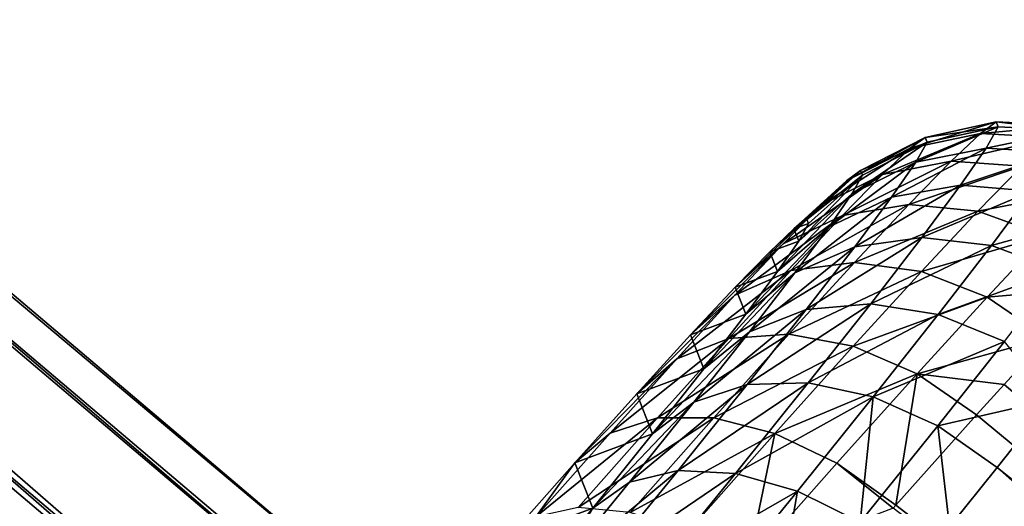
# Model space of a CAD drawing. Header units: millimetres. Extents: x 0 to 1220, y 0 to 506.
# Tile 206 of 256: x 1108 to 1126, y 184 to 192. Entities that reach past the tile are written whole.
import ezdxf

# ---------------------------------------------------------------- set-up
doc = ezdxf.new("R2010")
doc.units = ezdxf.units.MM
doc.header["$LTSCALE"] = 25.4
doc.layers.get('0').update_dxf_attribs({"true_color": 0xff5454})

# ---------------------------------------------------------------- blocks, each defined once
blk = doc.blocks.new('TWIG-VI-9138.STL')
at = {"color": 0}
mesh = blk.add_polyface(dxfattribs=at)
corners = [(427.817, 292.748, 431.769), (542.666, 196.233, 430.041), (542.183, 195.794, 427.245), (428.3, 293.187, 434.566)]
mesh.append_faces([[corners[k] for k in face] for face in [(0, 1, 2), (1, 0, 3)]], dxfattribs={"vtx0": -1, "color": 0})
mesh = blk.add_polyface(dxfattribs=at)
corners = [(428.3, 293.187, 434.566), (542.259, 195.624, 432.818), (542.666, 196.233, 430.041), (427.894, 292.578, 437.343)]
mesh.append_faces([[corners[k] for k in face] for face in [(0, 1, 2), (1, 0, 3)]], dxfattribs={"vtx0": -1, "color": 0})
mesh = blk.add_polyface(dxfattribs=at)
corners = [(427.817, 292.748, 431.769), (540.921, 194.407, 425.069), (426.556, 291.361, 429.594), (542.183, 195.794, 427.245)]
mesh.append_faces([[corners[k] for k in face] for face in [(0, 1, 2), (1, 0, 3)]], dxfattribs={"vtx0": -1, "color": 0})
mesh = blk.add_polyface(dxfattribs=at)
corners = [(541.057, 194.107, 434.94), (427.894, 292.578, 437.343), (426.692, 291.061, 439.464), (542.259, 195.624, 432.818)]
mesh.append_faces([[corners[k] for k in face] for face in [(0, 1, 2), (1, 0, 3)]], dxfattribs={"vtx0": -1, "color": 0})
mesh = blk.add_polyface(dxfattribs=at)
corners = [(426.556, 291.361, 429.594), (539.17, 192.391, 424.013), (424.805, 289.345, 428.538), (540.921, 194.407, 425.069)]
mesh.append_faces([[corners[k] for k in face] for face in [(0, 1, 2), (1, 0, 3)]], dxfattribs={"vtx0": -1, "color": 0})
mesh = blk.add_polyface(dxfattribs=at)
corners = [(540.238, 193.11, 435.593), (426.692, 291.061, 439.464), (425.873, 290.064, 440.118), (541.057, 194.107, 434.94)]
mesh.append_faces([[corners[k] for k in face] for face in [(0, 1, 2), (1, 0, 3)]], dxfattribs={"vtx0": -1, "color": 0})
mesh = blk.add_polyface(dxfattribs=at)
corners = [(539.334, 192.029, 435.919), (425.873, 290.064, 440.118), (424.969, 288.983, 440.444), (540.238, 193.11, 435.593)]
mesh.append_faces([[corners[k] for k in face] for face in [(0, 1, 2), (1, 0, 3)]], dxfattribs={"vtx0": -1, "color": 0})
mesh = blk.add_polyface(dxfattribs=at)
corners = [(424.805, 289.345, 428.538), (537.33, 190.206, 424.319), (422.965, 287.161, 428.843), (539.17, 192.391, 424.013)]
mesh.append_faces([[corners[k] for k in face] for face in [(0, 1, 2), (1, 0, 3)]], dxfattribs={"vtx0": -1, "color": 0})
mesh = blk.add_polyface(dxfattribs=at)
corners = [(537.485, 189.866, 435.533), (424.969, 288.983, 440.444), (423.12, 286.82, 440.057), (539.334, 192.029, 435.919)]
mesh.append_faces([[corners[k] for k in face] for face in [(0, 1, 2), (1, 0, 3)]], dxfattribs={"vtx0": -1, "color": 0})
mesh = blk.add_polyface(dxfattribs=at)
corners = [(422.965, 287.161, 428.843), (535.824, 188.355, 425.915), (421.459, 285.309, 430.44), (537.33, 190.206, 424.319)]
mesh.append_faces([[corners[k] for k in face] for face in [(0, 1, 2), (1, 0, 3)]], dxfattribs={"vtx0": -1, "color": 0})
mesh = blk.add_polyface(dxfattribs=at)
corners = [(535.934, 188.113, 433.868), (423.12, 286.82, 440.057), (421.568, 285.068, 438.393), (537.485, 189.866, 435.533)]
mesh.append_faces([[corners[k] for k in face] for face in [(0, 1, 2), (1, 0, 3)]], dxfattribs={"vtx0": -1, "color": 0})
mesh = blk.add_polyface(dxfattribs=at)
corners = [(534.996, 187.26, 428.438), (421.459, 285.309, 430.44), (535.824, 188.355, 425.915), (420.63, 284.215, 432.962)]
mesh.append_faces([[corners[k] for k in face] for face in [(0, 1, 2), (1, 0, 3)]], dxfattribs={"vtx0": -1, "color": 0})
mesh = blk.add_polyface(dxfattribs=at)
corners = [(535.934, 188.113, 433.868), (420.67, 284.127, 435.832), (535.035, 187.173, 431.308), (421.568, 285.068, 438.393)]
mesh.append_faces([[corners[k] for k in face] for face in [(0, 1, 2), (1, 0, 3)]], dxfattribs={"vtx0": -1, "color": 0})
mesh = blk.add_polyface(dxfattribs=at)
corners = [(551.111, 205.331, 426.336), (552.652, 205.803, 428.852), (552.37, 205.597, 426.114), (551.379, 205.526, 428.931)]
mesh.append_faces([[corners[k] for k in face] for face in [(0, 1, 2), (1, 0, 3)]], dxfattribs={"vtx0": -1, "color": 0})
mesh = blk.add_polyface(dxfattribs=at)
corners = [(551.209, 205.083, 434.129), (552.687, 205.715, 431.611), (551.412, 205.443, 431.546), (552.473, 205.335, 434.336)]
mesh.append_faces([[corners[k] for k in face] for face in [(0, 1, 2), (1, 0, 3)]], dxfattribs={"vtx0": -1, "color": 0})
mesh = blk.add_polyface(dxfattribs=at)
corners = [(551.379, 205.526, 428.931), (552.687, 205.715, 431.611), (552.652, 205.803, 428.852), (551.412, 205.443, 431.546)]
mesh.append_faces([[corners[k] for k in face] for face in [(0, 1, 2), (1, 0, 3)]], dxfattribs={"vtx0": -1, "color": 0})
mesh = blk.add_polyface(dxfattribs=at)
corners = [(552.37, 205.597, 426.114), (553.954, 205.739, 428.778), (553.66, 205.525, 425.93), (552.652, 205.803, 428.852)]
mesh.append_faces([[corners[k] for k in face] for face in [(0, 1, 2), (1, 0, 3)]], dxfattribs={"vtx0": -1, "color": 0})
mesh = blk.add_polyface(dxfattribs=at)
corners = [(552.473, 205.335, 434.336), (553.99, 205.648, 431.647), (552.687, 205.715, 431.611), (553.767, 205.253, 434.483)]
mesh.append_faces([[corners[k] for k in face] for face in [(0, 1, 2), (1, 0, 3)]], dxfattribs={"vtx0": -1, "color": 0})
mesh = blk.add_polyface(dxfattribs=at)
corners = [(552.652, 205.803, 428.852), (553.99, 205.648, 431.647), (553.954, 205.739, 428.778), (552.687, 205.715, 431.611)]
mesh.append_faces([[corners[k] for k in face] for face in [(0, 1, 2), (1, 0, 3)]], dxfattribs={"vtx0": -1, "color": 0})
mesh = blk.add_polyface(dxfattribs=at)
corners = [(549.97, 204.747, 426.583), (551.379, 205.526, 428.931), (551.111, 205.331, 426.336), (550.221, 204.93, 429.011)]
mesh.append_faces([[corners[k] for k in face] for face in [(0, 1, 2), (1, 0, 3)]], dxfattribs={"vtx0": -1, "color": 0})
mesh = blk.add_polyface(dxfattribs=at)
corners = [(550.221, 204.93, 429.011), (551.412, 205.443, 431.546), (551.379, 205.526, 428.931), (550.252, 204.852, 431.457)]
mesh.append_faces([[corners[k] for k in face] for face in [(0, 1, 2), (1, 0, 3)]], dxfattribs={"vtx0": -1, "color": 0})
mesh = blk.add_polyface(dxfattribs=at)
corners = [(550.613, 204.862, 423.812), (552.37, 205.597, 426.114), (551.844, 205.101, 423.45), (551.111, 205.331, 426.336)]
mesh.append_faces([[corners[k] for k in face] for face in [(0, 1, 2), (1, 0, 3)]], dxfattribs={"vtx0": -1, "color": 0})
mesh = blk.add_polyface(dxfattribs=at)
corners = [(551.844, 205.101, 423.45), (553.66, 205.525, 425.93), (553.113, 205.01, 423.159), (552.37, 205.597, 426.114)]
mesh.append_faces([[corners[k] for k in face] for face in [(0, 1, 2), (1, 0, 3)]], dxfattribs={"vtx0": -1, "color": 0})
mesh = blk.add_polyface(dxfattribs=at)
corners = [(550.062, 204.515, 433.874), (551.412, 205.443, 431.546), (550.252, 204.852, 431.457), (551.209, 205.083, 434.129)]
mesh.append_faces([[corners[k] for k in face] for face in [(0, 1, 2), (1, 0, 3)]], dxfattribs={"vtx0": -1, "color": 0})
mesh = blk.add_polyface(dxfattribs=at)
corners = [(549.504, 204.308, 424.221), (551.111, 205.331, 426.336), (550.613, 204.862, 423.812), (549.97, 204.747, 426.583)]
mesh.append_faces([[corners[k] for k in face] for face in [(0, 1, 2), (1, 0, 3)]], dxfattribs={"vtx0": -1, "color": 0})
mesh = blk.add_polyface(dxfattribs=at)
corners = [(550.774, 204.453, 436.63), (552.473, 205.335, 434.336), (551.209, 205.083, 434.129), (552.014, 204.67, 436.976)]
mesh.append_faces([[corners[k] for k in face] for face in [(0, 1, 2), (1, 0, 3)]], dxfattribs={"vtx0": -1, "color": 0})
mesh = blk.add_polyface(dxfattribs=at)
corners = [(552.014, 204.67, 436.976), (553.767, 205.253, 434.483), (552.473, 205.335, 434.336), (553.29, 204.561, 437.228)]
mesh.append_faces([[corners[k] for k in face] for face in [(0, 1, 2), (1, 0, 3)]], dxfattribs={"vtx0": -1, "color": 0})
mesh = blk.add_polyface(dxfattribs=at)
corners = [(549.655, 203.925, 436.214), (551.209, 205.083, 434.129), (550.062, 204.515, 433.874), (550.774, 204.453, 436.63)]
mesh.append_faces([[corners[k] for k in face] for face in [(0, 1, 2), (1, 0, 3)]], dxfattribs={"vtx0": -1, "color": 0})
mesh = blk.add_polyface(dxfattribs=at)
corners = [(549.895, 204.127, 421.406), (551.844, 205.101, 423.45), (551.086, 204.326, 420.911), (550.613, 204.862, 423.812)]
mesh.append_faces([[corners[k] for k in face] for face in [(0, 1, 2), (1, 0, 3)]], dxfattribs={"vtx0": -1, "color": 0})
mesh = blk.add_polyface(dxfattribs=at)
corners = [(551.086, 204.326, 420.911), (553.113, 205.01, 423.159), (552.325, 204.203, 420.518), (551.844, 205.101, 423.45)]
mesh.append_faces([[corners[k] for k in face] for face in [(0, 1, 2), (1, 0, 3)]], dxfattribs={"vtx0": -1, "color": 0})
mesh = blk.add_polyface(dxfattribs=at)
corners = [(552.325, 204.203, 420.518), (554.334, 204.594, 422.959), (553.527, 203.767, 420.255), (553.113, 205.01, 423.159)]
mesh.append_faces([[corners[k] for k in face] for face in [(0, 1, 2), (1, 0, 3)]], dxfattribs={"vtx0": -1, "color": 0})
mesh = blk.add_polyface(dxfattribs=at)
corners = [(548.832, 203.62, 421.97), (550.613, 204.862, 423.812), (549.895, 204.127, 421.406), (549.504, 204.308, 424.221)]
mesh.append_faces([[corners[k] for k in face] for face in [(0, 1, 2), (1, 0, 3)]], dxfattribs={"vtx0": -1, "color": 0})
mesh = blk.add_polyface(dxfattribs=at)
corners = [(549.025, 203.884, 426.837), (550.221, 204.93, 429.011), (549.97, 204.747, 426.583), (549.257, 204.053, 429.085)]
mesh.append_faces([[corners[k] for k in face] for face in [(0, 1, 2), (1, 0, 3)]], dxfattribs={"vtx0": -1, "color": 0})
mesh = blk.add_polyface(dxfattribs=at)
corners = [(549.11, 203.668, 433.59), (550.252, 204.852, 431.457), (549.286, 203.98, 431.351), (550.062, 204.515, 433.874)]
mesh.append_faces([[corners[k] for k in face] for face in [(0, 1, 2), (1, 0, 3)]], dxfattribs={"vtx0": -1, "color": 0})
mesh = blk.add_polyface(dxfattribs=at)
corners = [(549.257, 204.053, 429.085), (550.252, 204.852, 431.457), (550.221, 204.93, 429.011), (549.286, 203.98, 431.351)]
mesh.append_faces([[corners[k] for k in face] for face in [(0, 1, 2), (1, 0, 3)]], dxfattribs={"vtx0": -1, "color": 0})
mesh = blk.add_polyface(dxfattribs=at)
corners = [(548.593, 203.477, 424.648), (549.97, 204.747, 426.583), (549.504, 204.308, 424.221), (549.025, 203.884, 426.837)]
mesh.append_faces([[corners[k] for k in face] for face in [(0, 1, 2), (1, 0, 3)]], dxfattribs={"vtx0": -1, "color": 0})
mesh = blk.add_polyface(dxfattribs=at)
corners = [(550.116, 203.566, 439.001), (552.014, 204.67, 436.976), (550.774, 204.453, 436.63), (551.319, 203.734, 439.478)]
mesh.append_faces([[corners[k] for k in face] for face in [(0, 1, 2), (1, 0, 3)]], dxfattribs={"vtx0": -1, "color": 0})
mesh = blk.add_polyface(dxfattribs=at)
corners = [(551.319, 203.734, 439.478), (553.29, 204.561, 437.228), (552.014, 204.67, 436.976), (552.567, 203.588, 439.831)]
mesh.append_faces([[corners[k] for k in face] for face in [(0, 1, 2), (1, 0, 3)]], dxfattribs={"vtx0": -1, "color": 0})
mesh = blk.add_polyface(dxfattribs=at)
corners = [(548.733, 203.123, 435.758), (550.062, 204.515, 433.874), (549.11, 203.668, 433.59), (549.655, 203.925, 436.214)]
mesh.append_faces([[corners[k] for k in face] for face in [(0, 1, 2), (1, 0, 3)]], dxfattribs={"vtx0": -1, "color": 0})
mesh = blk.add_polyface(dxfattribs=at)
corners = [(552.567, 203.588, 439.831), (554.515, 204.134, 437.37), (553.29, 204.561, 437.228), (553.775, 203.137, 440.036)]
mesh.append_faces([[corners[k] for k in face] for face in [(0, 1, 2), (1, 0, 3)]], dxfattribs={"vtx0": -1, "color": 0})
mesh = blk.add_polyface(dxfattribs=at)
corners = [(547.971, 202.84, 422.564), (549.504, 204.308, 424.221), (548.832, 203.62, 421.97), (548.593, 203.477, 424.648)]
mesh.append_faces([[corners[k] for k in face] for face in [(0, 1, 2), (1, 0, 3)]], dxfattribs={"vtx0": -1, "color": 0})
mesh = blk.add_polyface(dxfattribs=at)
corners = [(548.97, 203.141, 419.167), (551.086, 204.326, 420.911), (550.11, 203.285, 418.548), (549.895, 204.127, 421.406)]
mesh.append_faces([[corners[k] for k in face] for face in [(0, 1, 2), (1, 0, 3)]], dxfattribs={"vtx0": -1, "color": 0})
mesh = blk.add_polyface(dxfattribs=at)
corners = [(549.039, 203.095, 438.433), (550.774, 204.453, 436.63), (549.655, 203.925, 436.214), (550.116, 203.566, 439.001)]
mesh.append_faces([[corners[k] for k in face] for face in [(0, 1, 2), (1, 0, 3)]], dxfattribs={"vtx0": -1, "color": 0})
mesh = blk.add_polyface(dxfattribs=at)
corners = [(550.11, 203.285, 418.548), (552.325, 204.203, 420.518), (551.31, 203.121, 418.06), (551.086, 204.326, 420.911)]
mesh.append_faces([[corners[k] for k in face] for face in [(0, 1, 2), (1, 0, 3)]], dxfattribs={"vtx0": -1, "color": 0})
mesh = blk.add_polyface(dxfattribs=at)
corners = [(547.967, 202.697, 419.874), (549.895, 204.127, 421.406), (548.97, 203.141, 419.167), (548.832, 203.62, 421.97)]
mesh.append_faces([[corners[k] for k in face] for face in [(0, 1, 2), (1, 0, 3)]], dxfattribs={"vtx0": -1, "color": 0})
mesh = blk.add_polyface(dxfattribs=at)
corners = [(551.31, 203.121, 418.06), (553.527, 203.767, 420.255), (552.487, 202.659, 417.737), (552.325, 204.203, 420.518)]
mesh.append_faces([[corners[k] for k in face] for face in [(0, 1, 2), (1, 0, 3)]], dxfattribs={"vtx0": -1, "color": 0})
mesh = blk.add_polyface(dxfattribs=at)
corners = [(528.402, 179.318, 431.956), (528.345, 179.462, 427.435), (528.271, 179.27, 429.693), (528.735, 179.607, 434.18), (528.622, 179.892, 425.227), (529.263, 180.13, 436.321), (529.097, 180.551, 423.11), (529.977, 180.878, 438.339), (529.761, 181.427, 421.127), (530.862, 181.835, 440.194), (530.6, 182.501, 419.315), (531.901, 182.984, 441.849), (531.598, 183.753, 417.711), (533.074, 184.302, 443.273), (532.737, 185.16, 416.345), (534.359, 185.762, 444.437), (533.992, 186.693, 415.244), (535.729, 187.338, 445.32), (535.342, 188.322, 414.429), (537.159, 188.997, 445.904), (536.758, 190.017, 413.916), (538.621, 190.709, 446.177), (538.214, 191.743, 413.716), (540.086, 192.438, 446.135), (539.68, 193.468, 413.832), (541.525, 194.153, 445.778), (541.13, 195.158, 414.261), (542.911, 195.819, 445.112), (542.533, 196.779, 414.996), (544.217, 197.404, 444.152), (543.864, 198.301, 416.023), (545.417, 198.877, 442.915), (545.096, 199.693, 417.32), (546.488, 200.21, 441.427), (546.205, 200.929, 418.863), (547.409, 201.376, 439.715), (547.169, 201.985, 420.623), (548.162, 202.354, 437.813), (547.971, 202.84, 422.564), (548.733, 203.123, 435.758), (548.593, 203.477, 424.648), (549.11, 203.668, 433.59), (549.025, 203.884, 426.837), (549.286, 203.98, 431.351), (549.257, 204.053, 429.085)]
mesh.append_faces([[corners[k] for k in face] for face in [(0, 1, 2), (42, 43, 44)]], dxfattribs={"vtx0": -1, "color": 0})
mesh.append_faces([[corners[k] for k in face] for face in [(1, 3, 4), (4, 5, 6), (6, 7, 8), (8, 9, 10), (10, 11, 12), (12, 13, 14), (14, 15, 16), (16, 17, 18), (18, 19, 20), (20, 21, 22), (22, 23, 24), (24, 25, 26), (26, 27, 28), (28, 29, 30), (30, 31, 32), (32, 33, 34), (34, 35, 36), (36, 37, 38), (38, 39, 40), (40, 41, 42)]], dxfattribs={"vtx0": -1, "vtx1": -1, "color": 0})
mesh.append_faces([[corners[k] for k in face] for face in [(1, 0, 3), (4, 3, 5), (6, 5, 7), (8, 7, 9), (10, 9, 11), (12, 11, 13), (14, 13, 15), (16, 15, 17), (18, 17, 19), (20, 19, 21), (22, 21, 23), (24, 23, 25), (26, 25, 27), (28, 27, 29), (30, 29, 31), (32, 31, 33), (34, 33, 35), (36, 35, 37), (38, 37, 39), (40, 39, 41), (42, 41, 43)]], dxfattribs={"vtx0": -1, "vtx2": -1, "color": 0})
mesh = blk.add_polyface(dxfattribs=at)
corners = [(548.162, 202.354, 437.813), (549.655, 203.925, 436.214), (548.733, 203.123, 435.758), (549.039, 203.095, 438.433)]
mesh.append_faces([[corners[k] for k in face] for face in [(0, 1, 2), (1, 0, 3)]], dxfattribs={"vtx0": -1, "color": 0})
mesh = blk.add_polyface(dxfattribs=at)
corners = [(553.527, 203.767, 420.255), (554.4, 202.827, 419.565), (552.487, 202.659, 417.737)]
mesh.append_faces([[corners[k] for k in face] for face in [(0, 1, 2)]], dxfattribs={"color": 0})
mesh = blk.add_polyface(dxfattribs=at)
corners = [(547.169, 201.985, 420.623), (548.832, 203.62, 421.97), (547.967, 202.697, 419.874), (547.971, 202.84, 422.564)]
mesh.append_faces([[corners[k] for k in face] for face in [(0, 1, 2), (1, 0, 3)]], dxfattribs={"vtx0": -1, "color": 0})
mesh = blk.add_polyface(dxfattribs=at)
corners = [(549.247, 202.439, 441.196), (551.319, 203.734, 439.478), (550.116, 203.566, 439.001), (550.402, 202.544, 441.794)]
mesh.append_faces([[corners[k] for k in face] for face in [(0, 1, 2), (1, 0, 3)]], dxfattribs={"vtx0": -1, "color": 0})
mesh = blk.add_polyface(dxfattribs=at)
corners = [(550.402, 202.544, 441.794), (552.567, 203.588, 439.831), (551.319, 203.734, 439.478), (551.613, 202.35, 442.24)]
mesh.append_faces([[corners[k] for k in face] for face in [(0, 1, 2), (1, 0, 3)]], dxfattribs={"vtx0": -1, "color": 0})
mesh = blk.add_polyface(dxfattribs=at)
corners = [(551.613, 202.35, 442.24), (553.775, 203.137, 440.036), (552.567, 203.588, 439.831), (552.798, 201.869, 442.503)]
mesh.append_faces([[corners[k] for k in face] for face in [(0, 1, 2), (1, 0, 3)]], dxfattribs={"vtx0": -1, "color": 0})
mesh = blk.add_polyface(dxfattribs=at)
corners = [(548.226, 202.04, 440.487), (550.116, 203.566, 439.001), (549.039, 203.095, 438.433), (549.247, 202.439, 441.196)]
mesh.append_faces([[corners[k] for k in face] for face in [(0, 1, 2), (1, 0, 3)]], dxfattribs={"vtx0": -1, "color": 0})
mesh = blk.add_polyface(dxfattribs=at)
corners = [(547.857, 201.923, 417.137), (550.11, 203.285, 418.548), (548.936, 202, 416.406), (548.97, 203.141, 419.167)]
mesh.append_faces([[corners[k] for k in face] for face in [(0, 1, 2), (1, 0, 3)]], dxfattribs={"vtx0": -1, "color": 0})
mesh = blk.add_polyface(dxfattribs=at)
corners = [(548.936, 202, 416.406), (551.31, 203.121, 418.06), (550.088, 201.784, 415.832), (550.11, 203.285, 418.548)]
mesh.append_faces([[corners[k] for k in face] for face in [(0, 1, 2), (1, 0, 3)]], dxfattribs={"vtx0": -1, "color": 0})
mesh = blk.add_polyface(dxfattribs=at)
corners = [(546.926, 201.558, 417.975), (548.97, 203.141, 419.167), (547.857, 201.923, 417.137), (547.967, 202.697, 419.874)]
mesh.append_faces([[corners[k] for k in face] for face in [(0, 1, 2), (1, 0, 3)]], dxfattribs={"vtx0": -1, "color": 0})
mesh = blk.add_polyface(dxfattribs=at)
corners = [(547.409, 201.376, 439.715), (549.039, 203.095, 438.433), (548.162, 202.354, 437.813), (548.226, 202.04, 440.487)]
mesh.append_faces([[corners[k] for k in face] for face in [(0, 1, 2), (1, 0, 3)]], dxfattribs={"vtx0": -1, "color": 0})
mesh = blk.add_polyface(dxfattribs=at)
corners = [(550.088, 201.784, 415.832), (552.487, 202.659, 417.737), (551.236, 201.289, 415.455), (551.31, 203.121, 418.06)]
mesh.append_faces([[corners[k] for k in face] for face in [(0, 1, 2), (1, 0, 3)]], dxfattribs={"vtx0": -1, "color": 0})
mesh = blk.add_polyface(dxfattribs=at)
corners = [(546.205, 200.929, 418.863), (547.967, 202.697, 419.874), (546.926, 201.558, 417.975), (547.169, 201.985, 420.623)]
mesh.append_faces([[corners[k] for k in face] for face in [(0, 1, 2), (1, 0, 3)]], dxfattribs={"vtx0": -1, "color": 0})
mesh = blk.add_polyface(dxfattribs=at)
corners = [(554.4, 202.827, 419.565), (553.562, 201.931, 417.6), (552.487, 202.659, 417.737)]
mesh.append_faces([[corners[k] for k in face] for face in [(0, 1, 2)]], dxfattribs={"color": 0})
mesh = blk.add_polyface(dxfattribs=at)
corners = [(548.184, 201.093, 443.171), (550.402, 202.544, 441.794), (549.247, 202.439, 441.196), (549.281, 201.124, 443.878)]
mesh.append_faces([[corners[k] for k in face] for face in [(0, 1, 2), (1, 0, 3)]], dxfattribs={"vtx0": -1, "color": 0})
mesh = blk.add_polyface(dxfattribs=at)
corners = [(549.281, 201.124, 443.878), (551.613, 202.35, 442.24), (550.402, 202.544, 441.794), (550.447, 200.873, 444.408)]
mesh.append_faces([[corners[k] for k in face] for face in [(0, 1, 2), (1, 0, 3)]], dxfattribs={"vtx0": -1, "color": 0})
mesh = blk.add_polyface(dxfattribs=at)
corners = [(552.487, 202.659, 417.737), (553.562, 201.931, 417.6), (551.236, 201.289, 415.455)]
mesh.append_faces([[corners[k] for k in face] for face in [(0, 1, 2)]], dxfattribs={"color": 0})
mesh = blk.add_polyface(dxfattribs=at)
corners = [(547.231, 200.781, 442.335), (549.247, 202.439, 441.196), (548.226, 202.04, 440.487), (548.184, 201.093, 443.171)]
mesh.append_faces([[corners[k] for k in face] for face in [(0, 1, 2), (1, 0, 3)]], dxfattribs={"vtx0": -1, "color": 0})
mesh = blk.add_polyface(dxfattribs=at)
corners = [(550.447, 200.873, 444.408), (552.798, 201.869, 442.503), (551.613, 202.35, 442.24), (551.603, 200.356, 444.724)]
mesh.append_faces([[corners[k] for k in face] for face in [(0, 1, 2), (1, 0, 3)]], dxfattribs={"vtx0": -1, "color": 0})
mesh = blk.add_polyface(dxfattribs=at)
corners = [(546.488, 200.21, 441.427), (548.226, 202.04, 440.487), (547.409, 201.376, 439.715), (547.231, 200.781, 442.335)]
mesh.append_faces([[corners[k] for k in face] for face in [(0, 1, 2), (1, 0, 3)]], dxfattribs={"vtx0": -1, "color": 0})
mesh = blk.add_polyface(dxfattribs=at)
corners = [(546.578, 200.496, 415.356), (548.936, 202, 416.406), (547.586, 200.495, 414.527), (547.857, 201.923, 417.137)]
mesh.append_faces([[corners[k] for k in face] for face in [(0, 1, 2), (1, 0, 3)]], dxfattribs={"vtx0": -1, "color": 0})
mesh = blk.add_polyface(dxfattribs=at)
corners = [(547.586, 200.495, 414.527), (550.088, 201.784, 415.832), (548.684, 200.218, 413.878), (548.936, 202, 416.406)]
mesh.append_faces([[corners[k] for k in face] for face in [(0, 1, 2), (1, 0, 3)]], dxfattribs={"vtx0": -1, "color": 0})
mesh = blk.add_polyface(dxfattribs=at)
corners = [(545.729, 200.223, 416.309), (547.857, 201.923, 417.137), (546.578, 200.496, 415.356), (546.926, 201.558, 417.975)]
mesh.append_faces([[corners[k] for k in face] for face in [(0, 1, 2), (1, 0, 3)]], dxfattribs={"vtx0": -1, "color": 0})
mesh = blk.add_polyface(dxfattribs=at)
corners = [(553.562, 201.931, 417.6), (552.797, 201.097, 416.132), (551.236, 201.289, 415.455)]
mesh.append_faces([[corners[k] for k in face] for face in [(0, 1, 2)]], dxfattribs={"color": 0})
mesh = blk.add_polyface(dxfattribs=at)
corners = [(551.603, 200.356, 444.724), (553.629, 200.821, 443.079), (552.798, 201.869, 442.503)]
mesh.append_faces([[corners[k] for k in face] for face in [(0, 1, 2)]], dxfattribs={"color": 0})
mesh = blk.add_polyface(dxfattribs=at)
corners = [(553.562, 201.931, 417.6), (598.543, 162.315, 414.322), (552.797, 201.097, 416.132)]
mesh.append_faces([[corners[k] for k in face] for face in [(0, 1, 2)]], dxfattribs={"color": 0})
mesh = blk.add_polyface(dxfattribs=at)
corners = [(548.684, 200.218, 413.878), (551.236, 201.289, 415.455), (549.797, 199.686, 413.453), (550.088, 201.784, 415.832)]
mesh.append_faces([[corners[k] for k in face] for face in [(0, 1, 2), (1, 0, 3)]], dxfattribs={"vtx0": -1, "color": 0})
mesh = blk.add_polyface(dxfattribs=at)
corners = [(545.096, 199.693, 417.32), (546.926, 201.558, 417.975), (545.729, 200.223, 416.309), (546.205, 200.929, 418.863)]
mesh.append_faces([[corners[k] for k in face] for face in [(0, 1, 2), (1, 0, 3)]], dxfattribs={"vtx0": -1, "color": 0})
mesh = blk.add_polyface(dxfattribs=at)
corners = [(551.236, 201.289, 415.455), (550.85, 198.934, 413.281), (549.797, 199.686, 413.453), (552.3, 200.55, 415.3)]
mesh.append_faces([[corners[k] for k in face] for face in [(0, 1, 2), (1, 0, 3)]], dxfattribs={"vtx0": -1, "color": 0})
mesh = blk.add_polyface(dxfattribs=at)
corners = [(552.797, 201.097, 416.132), (552.3, 200.55, 415.3), (551.236, 201.289, 415.455)]
mesh.append_faces([[corners[k] for k in face] for face in [(0, 1, 2)]], dxfattribs={"color": 0})
mesh = blk.add_polyface(dxfattribs=at)
corners = [(546.948, 199.555, 444.889), (549.281, 201.124, 443.878), (548.184, 201.093, 443.171), (547.977, 199.502, 445.691)]
mesh.append_faces([[corners[k] for k in face] for face in [(0, 1, 2), (1, 0, 3)]], dxfattribs={"vtx0": -1, "color": 0})
mesh = blk.add_polyface(dxfattribs=at)
corners = [(547.977, 199.502, 445.691), (550.447, 200.873, 444.408), (549.281, 201.124, 443.878), (549.091, 199.185, 446.293)]
mesh.append_faces([[corners[k] for k in face] for face in [(0, 1, 2), (1, 0, 3)]], dxfattribs={"vtx0": -1, "color": 0})
mesh = blk.add_polyface(dxfattribs=at)
corners = [(546.075, 199.342, 443.942), (548.184, 201.093, 443.171), (547.231, 200.781, 442.335), (546.948, 199.555, 444.889)]
mesh.append_faces([[corners[k] for k in face] for face in [(0, 1, 2), (1, 0, 3)]], dxfattribs={"vtx0": -1, "color": 0})
mesh = blk.add_polyface(dxfattribs=at)
corners = [(598.543, 162.315, 414.322), (552.3, 200.55, 415.3), (552.797, 201.097, 416.132)]
mesh.append_faces([[corners[k] for k in face] for face in [(0, 1, 2)]], dxfattribs={"color": 0})
mesh = blk.add_polyface(dxfattribs=at)
corners = [(545.417, 198.877, 442.915), (547.231, 200.781, 442.335), (546.488, 200.21, 441.427), (546.075, 199.342, 443.942)]
mesh.append_faces([[corners[k] for k in face] for face in [(0, 1, 2), (1, 0, 3)]], dxfattribs={"vtx0": -1, "color": 0})
mesh = blk.add_polyface(dxfattribs=at)
corners = [(550.214, 198.628, 446.655), (550.447, 200.873, 444.408), (549.091, 199.185, 446.293), (551.603, 200.356, 444.724)]
mesh.append_faces([[corners[k] for k in face] for face in [(0, 1, 2), (1, 0, 3)]], dxfattribs={"vtx0": -1, "color": 0})
mesh = blk.add_polyface(dxfattribs=at)
corners = [(553.629, 200.821, 443.079), (551.603, 200.356, 444.724), (552.67, 199.61, 444.805)]
mesh.append_faces([[corners[k] for k in face] for face in [(0, 1, 2)]], dxfattribs={"color": 0})
mesh = blk.add_polyface(dxfattribs=at)
corners = [(599.375, 162.04, 441.269), (553.629, 200.821, 443.079), (552.67, 199.61, 444.805)]
mesh.append_faces([[corners[k] for k in face] for face in [(0, 1, 2)]], dxfattribs={"color": 0})
mesh = blk.add_polyface(dxfattribs=at)
corners = [(544.399, 198.72, 414.908), (546.578, 200.496, 415.356), (545.156, 198.89, 413.859), (545.729, 200.223, 416.309)]
mesh.append_faces([[corners[k] for k in face] for face in [(0, 1, 2), (1, 0, 3)]], dxfattribs={"vtx0": -1, "color": 0})
mesh = blk.add_polyface(dxfattribs=at)
corners = [(545.156, 198.89, 413.859), (547.586, 200.495, 414.527), (546.086, 198.799, 412.947), (546.578, 200.496, 415.356)]
mesh.append_faces([[corners[k] for k in face] for face in [(0, 1, 2), (1, 0, 3)]], dxfattribs={"vtx0": -1, "color": 0})
mesh = blk.add_polyface(dxfattribs=at)
corners = [(546.086, 198.799, 412.947), (548.684, 200.218, 413.878), (547.124, 198.455, 412.235), (547.586, 200.495, 414.527)]
mesh.append_faces([[corners[k] for k in face] for face in [(0, 1, 2), (1, 0, 3)]], dxfattribs={"vtx0": -1, "color": 0})
mesh = blk.add_polyface(dxfattribs=at)
corners = [(598.543, 162.315, 414.322), (550.85, 198.934, 413.281), (552.3, 200.55, 415.3)]
mesh.append_faces([[corners[k] for k in face] for face in [(0, 1, 2)]], dxfattribs={"color": 0})
mesh = blk.add_polyface(dxfattribs=at)
corners = [(545.096, 199.693, 417.32), (544.399, 198.72, 414.908), (543.864, 198.301, 416.023), (545.729, 200.223, 416.309)]
mesh.append_faces([[corners[k] for k in face] for face in [(0, 1, 2), (1, 0, 3)]], dxfattribs={"vtx0": -1, "color": 0})
mesh = blk.add_polyface(dxfattribs=at)
corners = [(548.684, 200.218, 413.878), (548.199, 197.88, 411.77), (547.124, 198.455, 412.235), (549.797, 199.686, 413.453)]
mesh.append_faces([[corners[k] for k in face] for face in [(0, 1, 2), (1, 0, 3)]], dxfattribs={"vtx0": -1, "color": 0})
mesh = blk.add_polyface(dxfattribs=at)
corners = [(551.817, 198.544, 446.059), (551.603, 200.356, 444.724), (550.214, 198.628, 446.655)]
mesh.append_faces([[corners[k] for k in face] for face in [(0, 1, 2)]], dxfattribs={"color": 0})
mesh = blk.add_polyface(dxfattribs=at)
corners = [(552.67, 199.61, 444.805), (551.603, 200.356, 444.724), (551.817, 198.544, 446.059)]
mesh.append_faces([[corners[k] for k in face] for face in [(0, 1, 2)]], dxfattribs={"color": 0})
mesh = blk.add_polyface(dxfattribs=at)
corners = [(544.779, 197.752, 445.277), (546.948, 199.555, 444.889), (546.075, 199.342, 443.942), (545.563, 197.855, 446.316)]
mesh.append_faces([[corners[k] for k in face] for face in [(0, 1, 2), (1, 0, 3)]], dxfattribs={"vtx0": -1, "color": 0})
mesh = blk.add_polyface(dxfattribs=at)
corners = [(545.563, 197.855, 446.316), (547.977, 199.502, 445.691), (546.948, 199.555, 444.889), (546.516, 197.708, 447.197)]
mesh.append_faces([[corners[k] for k in face] for face in [(0, 1, 2), (1, 0, 3)]], dxfattribs={"vtx0": -1, "color": 0})
mesh = blk.add_polyface(dxfattribs=at)
corners = [(550.802, 198.88, 413.223), (548.199, 197.88, 411.77), (549.797, 199.686, 413.453)]
mesh.append_faces([[corners[k] for k in face] for face in [(0, 1, 2)]], dxfattribs={"color": 0})
mesh = blk.add_polyface(dxfattribs=at)
corners = [(550.85, 198.934, 413.281), (550.802, 198.88, 413.223), (549.797, 199.686, 413.453)]
mesh.append_faces([[corners[k] for k in face] for face in [(0, 1, 2)]], dxfattribs={"color": 0})
mesh = blk.add_polyface(dxfattribs=at)
corners = [(597.563, 159.762, 444.249), (552.67, 199.61, 444.805), (551.817, 198.544, 446.059)]
mesh.append_faces([[corners[k] for k in face] for face in [(0, 1, 2)]], dxfattribs={"color": 0})
mesh = blk.add_polyface(dxfattribs=at)
corners = [(599.375, 162.04, 441.269), (552.67, 199.61, 444.805), (597.563, 159.762, 444.249)]
mesh.append_faces([[corners[k] for k in face] for face in [(0, 1, 2)]], dxfattribs={"color": 0})
mesh = blk.add_polyface(dxfattribs=at)
corners = [(544.779, 197.752, 445.277), (545.417, 198.877, 442.915), (544.217, 197.404, 444.152), (546.075, 199.342, 443.942)]
mesh.append_faces([[corners[k] for k in face] for face in [(0, 1, 2), (1, 0, 3)]], dxfattribs={"vtx0": -1, "color": 0})
mesh = blk.add_polyface(dxfattribs=at)
corners = [(546.516, 197.708, 447.197), (549.091, 199.185, 446.293), (547.977, 199.502, 445.691), (547.571, 197.319, 447.859)]
mesh.append_faces([[corners[k] for k in face] for face in [(0, 1, 2), (1, 0, 3)]], dxfattribs={"vtx0": -1, "color": 0})
mesh = blk.add_polyface(dxfattribs=at)
corners = [(548.657, 196.717, 448.259), (549.091, 199.185, 446.293), (547.571, 197.319, 447.859), (550.214, 198.628, 446.655)]
mesh.append_faces([[corners[k] for k in face] for face in [(0, 1, 2), (1, 0, 3)]], dxfattribs={"vtx0": -1, "color": 0})
mesh = blk.add_polyface(dxfattribs=at)
corners = [(598.543, 162.315, 414.322), (550.802, 198.88, 413.223), (550.85, 198.934, 413.281)]
mesh.append_faces([[corners[k] for k in face] for face in [(0, 1, 2)]], dxfattribs={"color": 0})

msp = doc.modelspace()

# ---------------------------------------------------------------- block references
at = {"color": 250, "true_color": 0x262626}
msp.add_blockref('TWIG-VI-9138.STL', (573.181, -15.244, -16.545), dxfattribs=at)

doc.saveas('drawing.dxf')
